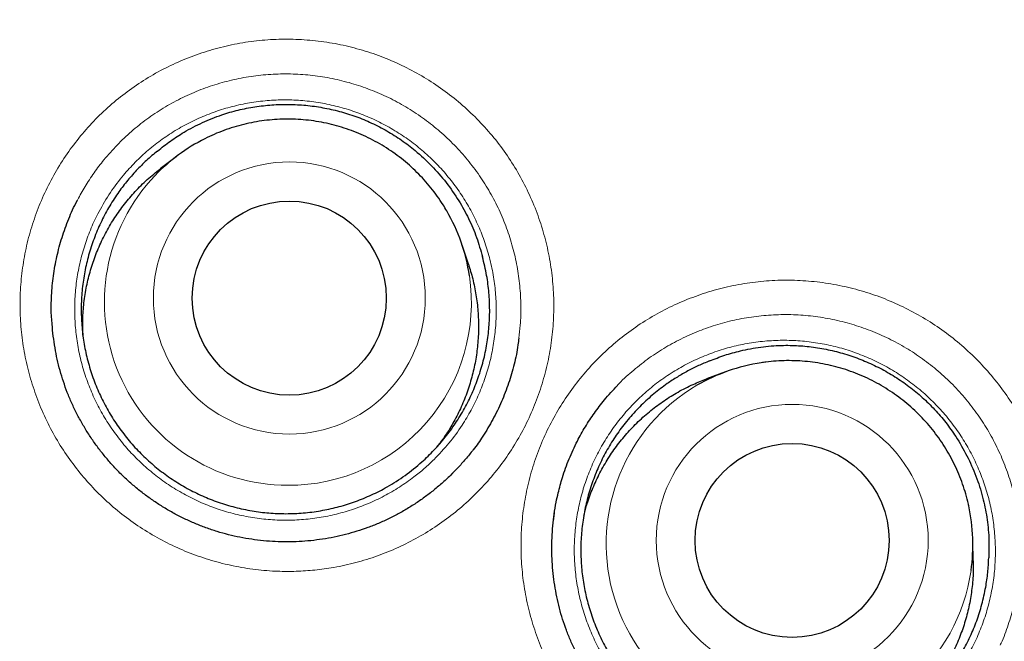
# Model space of a CAD drawing. Header units: millimetres. Extents: x 8 to 869, y 12 to 812.
# Tile 92 of 230: x 410.17 to 416.38, y 803.43 to 807.35. Entities that reach past the tile are written whole.
import ezdxf

# ---------------------------------------------------------------- set-up
doc = ezdxf.new("R2010")
doc.units = ezdxf.units.MM

msp = doc.modelspace()

# ---------------------------------------------------------------- linework, layer by layer
at = {"color": 7, "linetype": 'Continuous', "lineweight": 30}
for p, q in [((411.1535, 806.4893), (411.0528, 806.4125)), ((412.9983, 805.8123), (412.9584, 805.9326)), ((414.6193, 805.1328), (414.5004, 805.089)), ((412.8845, 804.4796), (412.8993, 804.4943)), ((416.1826, 803.9421), (416.1799, 804.0687))]:
    msp.add_line(p, q, dxfattribs=at)
at = {"color": 252, "linetype": 'Continuous', "lineweight": 0}
for centre, radius in [((408.3863, 794.3141), 16.6978), ((408.3863, 794.3141), 15.9984), ((411.8683, 805.5988), 0.8578), ((415.0407, 804.0707), 0.8576)]:
    msp.add_circle(centre, radius, dxfattribs=at)
at = {"color": 7, "linetype": 'Continuous', "lineweight": 30}
for centre, radius in [((408.3863, 794.3141), 16.1738), ((411.8678, 805.5982), 0.6121), ((415.0398, 804.0704), 0.6119)]:
    msp.add_circle(centre, radius, dxfattribs=at)
for centre, radius, start, end in [((411.8538, 805.5719), 1.1542, 116.67547, 136.12841), ((411.863, 805.569), 1.1542, 8.50008, 30.08703), ((415.018, 804.0496), 1.1542, 98.6105, 120.05991), ((415.0263, 804.0442), 1.1539, 351.87284, 12.22012)]:
    msp.add_arc(centre, radius, start, end, dxfattribs=at)
at = {"color": 252, "linetype": 'Continuous', "lineweight": 0}
for centre, radius, start, end in [((411.8572, 805.5736), 1.1555, 136.307, 270.08648), ((411.8642, 805.5707), 1.1527, 269.73673, 8.42659), ((415.0235, 804.0499), 1.1567, 120.30174, 269.97947), ((415.029, 804.0444), 1.1512, 269.70573, 351.84519)]:
    msp.add_arc(centre, radius, start, end, dxfattribs=at)
at = {"color": 7, "linetype": 'Continuous', "lineweight": 30}
for points, knots in [([(418.7011, 779.571), (418.7388, 779.5978), (418.8477, 779.6753), (419.0253, 779.8067), (419.2336, 779.9647), (419.4391, 780.1253), (419.6418, 780.2885), (419.8418, 780.4544), (420.0391, 780.6228), (420.2337, 780.7938), (420.4257, 780.9675), (420.6151, 781.1439), (420.8018, 781.3229), (420.986, 781.5046), (421.1676, 781.689), (421.3466, 781.8761), (421.5231, 782.066), (421.697, 782.2586), (421.8684, 782.454), (422.0371, 782.6519), (422.2029, 782.8523), (422.366, 783.0551), (422.5263, 783.2605), (422.6839, 783.4685), (422.8386, 783.6788), (422.9901, 783.8912), (423.1384, 784.1054), (423.2833, 784.3213), (423.425, 784.5391), (423.5636, 784.759), (423.6991, 784.9809), (423.8313, 785.2045), (423.9602, 785.4299), (424.0858, 785.6571), (424.2082, 785.8861), (424.3273, 786.1168), (424.4429, 786.3491), (424.5551, 786.5828), (424.6638, 786.8177), (424.7689, 787.054), (424.8706, 787.2917), (424.9688, 787.5307), (425.0635, 787.7711), (425.1547, 788.013), (425.2424, 788.256), (425.3266, 788.5004), (425.4075, 788.7465), (425.485, 788.9943), (425.5591, 789.2437), (425.6296, 789.4942), (425.6964, 789.7453), (425.7594, 789.9966), (425.8189, 790.249), (425.8749, 790.5027), (425.9274, 790.7579), (425.9762, 791.0135), (426.0212, 791.2693), (426.0625, 791.5253), (426.1, 791.7815), (426.1338, 792.038), (426.1638, 792.2947), (426.1901, 792.5517), (426.2127, 792.8091), (426.2316, 793.0667), (426.2467, 793.3248), (426.2582, 793.5831), (426.2659, 793.8419), (426.2698, 794.1012), (426.2701, 794.3601), (426.2666, 794.6183), (426.2593, 794.8761), (426.2483, 795.1341), (426.2336, 795.3926), (426.2152, 795.6513), (426.193, 795.9097), (426.1672, 796.1673), (426.1377, 796.4238), (426.1045, 796.68), (426.0676, 796.9361), (426.0269, 797.1921), (425.9826, 797.4475), (425.9346, 797.7021), (425.883, 797.9562), (425.8276, 798.2095), (425.7686, 798.4623), (425.7059, 798.7143), (425.6396, 798.9654), (425.5698, 799.2153), (425.4964, 799.4638), (425.4196, 799.7111), (425.3392, 799.957), (425.2552, 800.2017), (425.1678, 800.4452), (425.077, 800.6867), (424.983, 800.9263), (424.8856, 801.1641), (424.7846, 801.4011), (424.68, 801.637), (424.5719, 801.8716), (424.4604, 802.1045), (424.3459, 802.3354), (424.2281, 802.5642), (424.1068, 802.7921), (423.9818, 803.019), (423.8532, 803.2446), (423.7216, 803.468), (423.587, 803.6891), (423.4493, 803.9081), (423.3086, 804.1249), (423.1648, 804.3396), (423.0179, 804.5522), (422.8679, 804.7626), (422.7149, 804.971), (422.5587, 805.1772), (422.3994, 805.3814), (422.237, 805.5836), (422.0713, 805.7838), (421.9026, 805.9819), (421.7314, 806.177), (421.558, 806.369), (421.3824, 806.5578), (421.2041, 806.7441), (421.0231, 806.9278), (420.8396, 807.1087), (420.6535, 807.2869), (420.465, 807.4622), (420.2742, 807.6347), (420.0807, 807.8045), (419.8844, 807.9717), (419.6853, 808.1366), (419.4835, 808.2988), (419.2792, 808.4582), (419.0727, 808.6147), (418.8643, 808.7679), (418.654, 808.9179), (418.4411, 809.0652), (418.2256, 809.2098), (418.0078, 809.3514), (417.7885, 809.4896), (417.5676, 809.6244), (417.3452, 809.7557), (417.1212, 809.8837), (416.8955, 810.0082), (416.6682, 810.1294), (416.4393, 810.2473), (416.2087, 810.3618), (415.9764, 810.4729), (415.7424, 810.5807), (415.5067, 810.6852), (415.2692, 810.7864), (415.0299, 810.8844), (414.7897, 810.9786), (414.5486, 811.0691), (414.3064, 811.1561), (414.0624, 811.2398), (413.8168, 811.3201), (413.5698, 811.3969), (413.3219, 811.4701), (413.0736, 811.5396), (412.8245, 811.6054), (412.5744, 811.6676), (412.3229, 811.7264), (412.0702, 811.7816), (411.8169, 811.8332), (411.5628, 811.8811), (411.308, 811.9253), (411.0524, 811.9659), (410.796, 812.0028), (410.5391, 812.036), (410.2818, 812.0655), (410.0245, 812.0913), (409.7671, 812.1133), (409.5096, 812.1315), (409.252, 812.146), (408.9943, 812.1568), (408.7366, 812.1636), (408.5339, 812.1667), (408.4172, 812.1662), (408.3863, 812.1661)], [0, 0, 0, 0, 0.0030677, 0.0088607, 0.0146345, 0.0203946, 0.0261428, 0.0318809, 0.0376107, 0.0433338, 0.0490521, 0.0547674, 0.0604813, 0.0661956, 0.0719116, 0.077631, 0.0833554, 0.0890868, 0.0948268, 0.1005798, 0.1063186, 0.1120643, 0.1178226, 0.1235887, 0.1293574, 0.1351225, 0.1408786, 0.1466193, 0.1523522, 0.1581004, 0.1638424, 0.1695798, 0.1753145, 0.1810482, 0.1867826, 0.1925192, 0.1982553, 0.2039796, 0.2096969, 0.215409, 0.2211177, 0.2268249, 0.2325324, 0.2382415, 0.2439542, 0.2496525, 0.2553749, 0.2611142, 0.266863, 0.2726136, 0.2783561, 0.2840829, 0.2897851, 0.295538, 0.3012993, 0.3070474, 0.3127842, 0.3185113, 0.3242307, 0.3299439, 0.3356528, 0.3413591, 0.3470647, 0.3527711, 0.3584797, 0.3641921, 0.3699103, 0.3756359, 0.3813724, 0.3870688, 0.3927513, 0.3984581, 0.4041814, 0.409913, 0.4156443, 0.4213649, 0.4270664, 0.4327548, 0.4384846, 0.4442107, 0.4499348, 0.4556589, 0.4613842, 0.4671123, 0.472845, 0.4785843, 0.4843235, 0.4900539, 0.4957772, 0.5014954, 0.5072103, 0.5129239, 0.5186379, 0.5243545, 0.5300198, 0.5356937, 0.5413857, 0.5470893, 0.5527977, 0.5585032, 0.5641977, 0.569874, 0.5755577, 0.5813044, 0.5870401, 0.5927664, 0.5984852, 0.6041982, 0.6099073, 0.6156141, 0.6213205, 0.627028, 0.632738, 0.6384522, 0.6441726, 0.6499007, 0.6556385, 0.6613876, 0.6671473, 0.672839, 0.6785329, 0.6842293, 0.6899261, 0.6956209, 0.701312, 0.7069976, 0.7126777, 0.7183585, 0.7240547, 0.7297663, 0.7354879, 0.7412142, 0.7469387, 0.7526546, 0.7583558, 0.7640574, 0.7698102, 0.7755486, 0.7812742, 0.7869889, 0.7926944, 0.7983926, 0.8040852, 0.8097741, 0.8154609, 0.8211474, 0.8268352, 0.8325258, 0.8382208, 0.8439221, 0.8496315, 0.8553526, 0.86102, 0.8667013, 0.8724013, 0.8781129, 0.883829, 0.8895408, 0.8952399, 0.9009196, 0.9066084, 0.9123232, 0.9180347, 0.923745, 0.9294556, 0.9351678, 0.9408833, 0.9466039, 0.9523318, 0.9580527, 0.963765, 0.9694707, 0.9751717, 0.9808699, 0.9865672, 0.9922655, 0.9979509, 1, 1, 1, 1]), ([(424.8658, 794.3141), (424.8642, 794.4867), (424.8611, 794.8318), (424.8358, 795.349), (424.7954, 795.8652), (424.7385, 796.3799), (424.6655, 796.8925), (424.5765, 797.4026), (424.4744, 797.8955), (424.3609, 798.3711), (424.2375, 798.8294), (424.1009, 799.284), (423.9513, 799.7344), (423.7887, 800.1803), (423.6081, 800.6348), (423.4082, 801.0968), (423.1877, 801.5653), (422.9527, 802.0266), (422.7032, 802.4804), (422.4397, 802.926), (422.1622, 803.3632), (421.8793, 803.7796), (421.5923, 804.1756), (421.3029, 804.5517), (421.0028, 804.9194), (420.6922, 805.2783), (420.3714, 805.6281), (420.0306, 805.9788), (419.6691, 806.3291), (419.2861, 806.6776), (418.8924, 807.0139), (418.4883, 807.3376), (418.0743, 807.6485), (417.6506, 807.9462), (417.2299, 808.2226), (416.8133, 808.4786), (416.4019, 808.7154), (415.9839, 808.9403), (415.5596, 809.153), (415.1294, 809.3534), (414.6804, 809.547), (414.2123, 809.7323), (413.7251, 809.9077), (413.2327, 810.0677), (412.7355, 810.2121), (412.234, 810.3409), (411.7286, 810.4539), (411.2342, 810.5482), (410.7513, 810.6253), (410.2806, 810.6866), (409.8084, 810.7344), (409.335, 810.7685), (408.8608, 810.789), (408.3719, 810.7961), (407.8685, 810.7882), (407.3513, 810.7638), (406.8351, 810.7232), (406.3205, 810.6663), (405.8079, 810.5934), (405.2978, 810.5044), (404.8049, 810.4023), (404.3292, 810.2887), (403.8709, 810.1653), (403.4164, 810.0287), (402.9659, 809.8791), (402.52, 809.7166), (402.0656, 809.536), (401.6036, 809.336), (401.1351, 809.1156), (400.6737, 808.8805), (400.22, 808.6311), (399.7743, 808.3675), (399.3371, 808.0901), (398.9208, 807.8071), (398.5248, 807.5202), (398.1486, 807.2308), (397.781, 806.9306), (397.4221, 806.62), (397.0723, 806.2992), (396.7216, 805.9585), (396.3712, 805.5969), (396.0228, 805.214), (395.6865, 804.8203), (395.3628, 804.4162), (395.0519, 804.0021), (394.7541, 803.5785), (394.4778, 803.1577), (394.2217, 802.7411), (393.9849, 802.3298), (393.7601, 801.9118), (393.5474, 801.4875), (393.347, 801.0572), (393.1534, 800.6082), (392.9681, 800.1401), (392.7927, 799.653), (392.6327, 799.1605), (392.4882, 798.6633), (392.3594, 798.1618), (392.2465, 797.6565), (392.1522, 797.162), (392.075, 796.6791), (392.0137, 796.2085), (391.9659, 795.7363), (391.9318, 795.2629), (391.9113, 794.7887), (391.9043, 794.2997), (391.9122, 793.7964), (391.9366, 793.2792), (391.9772, 792.763), (392.034, 792.2483), (392.107, 791.7357), (392.196, 791.2256), (392.2981, 790.7327), (392.4116, 790.2571), (392.535, 789.7988), (392.6716, 789.3442), (392.8213, 788.8938), (392.9838, 788.4479), (393.1644, 787.9934), (393.3643, 787.5314), (393.5848, 787.0629), (393.8198, 786.6016), (394.0693, 786.1478), (394.3329, 785.7022), (394.6103, 785.265), (394.8933, 784.8486), (395.1802, 784.4526), (395.4696, 784.0765), (395.7697, 783.7088), (396.0803, 783.3499), (396.4011, 783.0001), (396.7419, 782.6494), (397.1034, 782.2991), (397.4864, 781.9506), (397.8801, 781.6143), (398.2842, 781.2906), (398.6983, 780.9797), (399.1219, 780.682), (399.5426, 780.4056), (399.9592, 780.1496), (400.3706, 779.9128), (400.7886, 779.6879), (401.2129, 779.4752), (401.6431, 779.2748), (402.0922, 779.0812), (402.5602, 778.8959), (403.0474, 778.7205), (403.5398, 778.5605), (404.037, 778.4161), (404.5386, 778.2873), (405.0439, 778.1743), (405.5384, 778.08), (406.0212, 778.0029), (406.4919, 777.9415), (406.9641, 777.8938), (407.4375, 777.8596), (407.9117, 777.8392), (408.4006, 777.8321), (408.904, 777.84), (409.4212, 777.8644), (409.9374, 777.905), (410.452, 777.9619), (410.9646, 778.0348), (411.4747, 778.1238), (411.9677, 778.2259), (412.4433, 778.3394), (412.9016, 778.4629), (413.3561, 778.5995), (413.8066, 778.7491), (414.2525, 778.9116), (414.7069, 779.0922), (415.1689, 779.2922), (415.6374, 779.5126), (416.0988, 779.7477), (416.5525, 779.9971), (416.9982, 780.2607), (417.4354, 780.5381), (417.8517, 780.8211), (418.2477, 781.108), (418.6239, 781.3974), (418.9916, 781.6976), (419.3504, 782.0082), (419.7002, 782.329), (420.0509, 782.6697), (420.4013, 783.0312), (420.7497, 783.4142), (421.086, 783.8079), (421.4098, 784.212), (421.7206, 784.6261), (422.0184, 785.0497), (422.2948, 785.4705), (422.5508, 785.8871), (422.7876, 786.2984), (423.0124, 786.7164), (423.2251, 787.1407), (423.4255, 787.571), (423.6191, 788.02), (423.8044, 788.4881), (423.9798, 788.9752), (424.1398, 789.4677), (424.2843, 789.9649), (424.4131, 790.4664), (424.526, 790.9717), (424.6203, 791.4662), (424.6975, 791.9491), (424.7588, 792.4197), (424.8066, 792.8919), (424.8405, 793.3653), (424.8618, 793.8395), (424.8644, 794.1559), (424.8658, 794.3141)], [0, 0, 0, 0, 0.005, 0.01, 0.015, 0.0199999, 0.0249999, 0.0299999, 0.0349999, 0.0395832, 0.0441666, 0.0487499, 0.0533333, 0.0579166, 0.0625, 0.0675, 0.0725, 0.0775, 0.0824999, 0.0874999, 0.0924999, 0.0974999, 0.1020832, 0.1066666, 0.1112499, 0.1158333, 0.1204166, 0.125, 0.13, 0.135, 0.14, 0.1449999, 0.1499999, 0.1549999, 0.1599999, 0.1645832, 0.1691666, 0.1737499, 0.1783333, 0.1829166, 0.1875, 0.1925, 0.1975, 0.2025, 0.2074999, 0.2124999, 0.2174999, 0.2224999, 0.2270832, 0.2316666, 0.2362499, 0.2408333, 0.2454166, 0.25, 0.255, 0.26, 0.265, 0.2699999, 0.2749999, 0.2799999, 0.2849999, 0.2895832, 0.2941666, 0.2987499, 0.3033333, 0.3079166, 0.3125, 0.3175, 0.3225, 0.3275, 0.3324999, 0.3374999, 0.3424999, 0.3474999, 0.3520832, 0.3566666, 0.3612499, 0.3658333, 0.3704166, 0.375, 0.38, 0.385, 0.39, 0.3949999, 0.3999999, 0.4049999, 0.4099999, 0.4145832, 0.4191666, 0.4237499, 0.4283333, 0.4329166, 0.4375, 0.4425, 0.4475, 0.4525, 0.4574999, 0.4624999, 0.4674999, 0.4724999, 0.4770832, 0.4816666, 0.4862499, 0.4908333, 0.4954166, 0.5, 0.505, 0.51, 0.515, 0.5199999, 0.5249999, 0.5299999, 0.5349999, 0.5395832, 0.5441666, 0.5487499, 0.5533333, 0.5579166, 0.5625, 0.5675, 0.5725, 0.5775, 0.5824999, 0.5874999, 0.5924999, 0.5974999, 0.6020832, 0.6066666, 0.6112499, 0.6158333, 0.6204166, 0.625, 0.63, 0.635, 0.64, 0.6449999, 0.6499999, 0.6549999, 0.6599999, 0.6645832, 0.6691666, 0.6737499, 0.6783333, 0.6829166, 0.6875, 0.6925, 0.6975, 0.7025, 0.7074999, 0.7124999, 0.7174999, 0.7224999, 0.7270832, 0.7316666, 0.7362499, 0.7408333, 0.7454166, 0.75, 0.755, 0.76, 0.765, 0.7699999, 0.7749999, 0.7799999, 0.7849999, 0.7895832, 0.7941666, 0.7987499, 0.8033333, 0.8079166, 0.8125, 0.8175, 0.8225, 0.8275, 0.8324999, 0.8374999, 0.8424999, 0.8474999, 0.8520832, 0.8566666, 0.8612499, 0.8658333, 0.8704166, 0.875, 0.88, 0.885, 0.89, 0.8949999, 0.8999999, 0.9049999, 0.9099999, 0.9145832, 0.9191666, 0.9237499, 0.9283333, 0.9329166, 0.9375, 0.9425, 0.9475, 0.9525, 0.9574999, 0.9624999, 0.9674999, 0.9724999, 0.9770832, 0.9816666, 0.9862499, 0.9908333, 0.9954166, 1, 1, 1, 1]), ([(411.0367, 806.5256), (411.0635, 806.5469), (411.117, 806.5895), (411.2115, 806.6503), (411.3193, 806.7071), (411.434, 806.7529), (411.545, 806.785), (411.6507, 806.8059), (411.7578, 806.8179), (411.8654, 806.8211), (411.9728, 806.8151), (412.0795, 806.8004), (412.1847, 806.7769), (412.2877, 806.7447), (412.3879, 806.7034), (412.4846, 806.6533), (412.5766, 806.5951), (412.6715, 806.523), (412.7667, 806.4346), (412.8588, 806.3287), (412.937, 806.2168), (413.0006, 806.1005), (413.0516, 805.9821), (413.0749, 805.8995), (413.0865, 805.8583)], [0, 0, 0, 0, 0.040017, 0.080034, 0.13114, 0.182243, 0.224027, 0.265964, 0.307909, 0.349704, 0.391454, 0.43335, 0.475242, 0.516986, 0.559169, 0.601513, 0.643863, 0.686054, 0.74053, 0.795167, 0.849643, 0.899722, 0.949931, 1, 1, 1, 1]), ([(412.8612, 806.1477), (412.8536, 806.1608), (412.835, 806.1929), (412.8017, 806.2416), (412.762, 806.2941), (412.7193, 806.3441), (412.6739, 806.3916), (412.6258, 806.4365), (412.5753, 806.4787), (412.5224, 806.5179), (412.4674, 806.554), (412.4104, 806.587), (412.3517, 806.6167), (412.2914, 806.643), (412.2296, 806.6659), (412.1667, 806.6852), (412.1028, 806.701), (412.0381, 806.7131), (411.9728, 806.7215), (411.9071, 806.7263), (411.8413, 806.7273), (411.7756, 806.7245), (411.7101, 806.7181), (411.645, 806.708), (411.5807, 806.6941), (411.5173, 806.6767), (411.455, 806.6557), (411.3943, 806.6315), (411.3552, 806.6127), (411.3358, 806.6033)], [0, 0, 0, 0, 0.025957, 0.063432, 0.10091, 0.13839, 0.175873, 0.213358, 0.250845, 0.288335, 0.325826, 0.363319, 0.400814, 0.43831, 0.475807, 0.513304, 0.550803, 0.588301, 0.625799, 0.663297, 0.700794, 0.73829, 0.775785, 0.813278, 0.85077, 0.88826, 0.925747, 0.963233, 1, 1, 1, 1]), ([(411.0367, 806.5256), (411.0134, 806.5062), (410.9667, 806.4673), (410.9018, 806.4025), (410.8408, 806.3329), (410.7821, 806.2551), (410.7271, 806.1688), (410.677, 806.0735), (410.6345, 805.9731), (410.601, 805.8697), (410.5764, 805.7645), (410.5608, 805.658), (410.5541, 805.5492), (410.5568, 805.4404), (410.5686, 805.333), (410.5893, 805.2273), (410.6192, 805.1223), (410.6578, 805.0205), (410.7046, 804.923), (410.7592, 804.8299), (410.8222, 804.7406), (410.8925, 804.6572), (410.969, 804.5805), (411.0514, 804.5106), (411.1405, 804.4471), (411.2344, 804.3915), (411.332, 804.3444), (411.4329, 804.3055), (411.538, 804.2749), (411.645, 804.2534), (411.7527, 804.2411), (411.8608, 804.2377), (411.97, 804.2435), (412.0781, 804.2585), (412.1837, 804.2824), (412.2867, 804.3148), (412.3878, 804.3563), (412.493, 804.4104), (412.6001, 804.479), (412.6983, 804.5578), (412.782, 804.639), (412.8528, 804.7202), (412.9173, 804.8081), (412.9739, 804.901), (413.022, 804.9976), (413.0619, 805.0977), (413.0934, 805.202), (413.1159, 805.3084), (413.1292, 805.4155), (413.1336, 805.5232), (413.1286, 805.6321), (413.1144, 805.7447), (413.0961, 805.8194), (413.0865, 805.8583)], [0, 0, 0, 0, 0.016448, 0.032979, 0.049768, 0.066645, 0.085903, 0.105296, 0.125109, 0.145069, 0.164327, 0.183719, 0.203533, 0.223493, 0.242751, 0.262143, 0.281957, 0.301917, 0.321175, 0.340567, 0.360381, 0.38034, 0.399599, 0.418991, 0.438805, 0.458764, 0.478023, 0.497415, 0.517229, 0.537188, 0.556446, 0.575839, 0.595652, 0.615612, 0.63487, 0.654262, 0.674076, 0.694036, 0.718367, 0.74297, 0.762228, 0.78162, 0.801434, 0.821394, 0.840652, 0.860044, 0.879858, 0.899817, 0.919076, 0.938468, 0.958282, 0.978241, 1, 1, 1, 1]), ([(410.5666, 805.3649), (410.5656, 805.3977), (410.5636, 805.4656), (410.5716, 805.569), (410.588, 805.673), (410.6132, 805.7748), (410.6466, 805.8736), (410.6887, 805.9704), (410.7387, 806.0628), (410.7962, 806.1503), (410.8605, 806.2326), (410.9327, 806.3097), (410.9973, 806.3699), (411.0397, 806.4014), (411.0534, 806.4116)], [0, 0, 0, 0, 0.082003, 0.169638, 0.258551, 0.344651, 0.431353, 0.518988, 0.607901, 0.69369, 0.780075, 0.868338, 0.957251, 1, 1, 1, 1]), ([(410.3711, 805.4433), (410.3697, 805.4587), (410.3649, 805.5156), (410.3672, 805.6143), (410.3782, 805.7382), (410.4005, 805.8607), (410.4327, 805.9811), (410.4758, 806.098), (410.5097, 806.1765), (410.5311, 806.2146), (410.5322, 806.2167)], [0, 0, 0, 0, 0.058066, 0.213879, 0.369137, 0.524396, 0.680209, 0.836023, 0.991281, 1, 1, 1, 1]), ([(412.9979, 805.8122), (413.0075, 805.7818), (413.0273, 805.7184), (413.047, 805.619), (413.0595, 805.5154), (413.063, 805.4099), (413.0576, 805.3047), (413.0433, 805.2008), (413.0205, 805.099), (412.9888, 804.9984), (412.9489, 804.9011), (412.9008, 804.8083), (412.8527, 804.7296), (412.8174, 804.6839), (412.8033, 804.6656)], [0, 0, 0, 0, 0.078948, 0.16435, 0.250349, 0.337273, 0.425464, 0.510866, 0.596865, 0.683789, 0.77198, 0.857074, 0.942758, 1, 1, 1, 1]), ([(413.0174, 804.629), (413.0166, 804.628), (413.0011, 804.6072), (412.9679, 804.5685), (412.9178, 804.5133), (412.8646, 804.4609), (412.8089, 804.4111), (412.7508, 804.3641), (412.6905, 804.3202), (412.6282, 804.2795), (412.5642, 804.2421), (412.4985, 804.2081), (412.4315, 804.1775), (412.3633, 804.1506), (412.2938, 804.1272), (412.223, 804.1072), (412.151, 804.0906), (412.0779, 804.0777), (412.004, 804.0683), (411.9295, 804.0626), (411.8546, 804.0606), (411.7797, 804.0623), (411.7049, 804.0677), (411.6306, 804.0768), (411.5569, 804.0896), (411.4842, 804.106), (411.4126, 804.126), (411.3424, 804.1494), (411.2737, 804.1764), (411.2064, 804.2067), (411.1405, 804.2404), (411.0763, 804.2774), (411.0139, 804.3176), (410.9536, 804.3609), (410.8955, 804.4072), (410.8397, 804.4564), (410.7866, 804.5082), (410.7362, 804.5625), (410.6886, 804.6193), (410.6438, 804.6785), (410.6019, 804.7401), (410.5631, 804.8036), (410.5276, 804.8689), (410.4955, 804.9356), (410.4672, 805.0032), (410.4425, 805.0717), (410.4214, 805.1413), (410.4037, 805.2125), (410.3894, 805.2851), (410.379, 805.3587), (410.3732, 805.4118), (410.372, 805.4402), (410.3718, 805.4437)], [0, 0, 0, 0, 0.001049, 0.021913, 0.042825, 0.063766, 0.084716, 0.105649, 0.126546, 0.147391, 0.168167, 0.188864, 0.209473, 0.229974, 0.250435, 0.270999, 0.291663, 0.312414, 0.333241, 0.354125, 0.37505, 0.395994, 0.416936, 0.437852, 0.458726, 0.479542, 0.500289, 0.520959, 0.541562, 0.562094, 0.582805, 0.603513, 0.624227, 0.644957, 0.665707, 0.686486, 0.707281, 0.727962, 0.748651, 0.76943, 0.790264, 0.811114, 0.831929, 0.852667, 0.87325, 0.893508, 0.913869, 0.934428, 0.955163, 0.976046, 0.997047, 1, 1, 1, 1]), ([(413.3156, 805.3456), (413.3141, 805.3313), (413.3083, 805.2759), (413.2875, 805.1807), (413.2531, 805.0611), (413.208, 804.9449), (413.1537, 804.8327), (413.0931, 804.7321), (413.0469, 804.6643), (413.0212, 804.6331), (413.0174, 804.6285)], [0, 0, 0, 0, 0.054772, 0.212757, 0.370743, 0.529293, 0.687843, 0.845828, 0.977444, 1, 1, 1, 1]), ([(414.5184, 805.2019), (414.5502, 805.2143), (414.614, 805.2393), (414.7221, 805.2695), (414.8419, 805.292), (414.965, 805.3019), (415.0805, 805.2999), (415.1877, 805.2887), (415.2936, 805.2687), (415.3973, 805.2399), (415.4982, 805.2026), (415.5959, 805.157), (415.6894, 805.1036), (415.7784, 805.0425), (415.862, 804.9735), (415.9395, 804.8971), (416.0103, 804.8143), (416.0798, 804.7174), (416.1447, 804.605), (416.2015, 804.4767), (416.2432, 804.3466), (416.2697, 804.2168), (416.2836, 804.0886), (416.2815, 804.0028), (416.2804, 803.96)], [0, 0, 0, 0, 0.040017, 0.080034, 0.13114, 0.182243, 0.224027, 0.265964, 0.307909, 0.349704, 0.391454, 0.43335, 0.475242, 0.516986, 0.559169, 0.601513, 0.643863, 0.686054, 0.74053, 0.795167, 0.849643, 0.899722, 0.949931, 1, 1, 1, 1]), ([(414.5184, 805.2019), (414.4952, 805.1923), (414.4488, 805.1731), (414.3813, 805.1392), (414.3154, 805.1014), (414.2433, 805.054), (414.1665, 804.9952), (414.0866, 804.9229), (414.0123, 804.8432), (413.9453, 804.7575), (413.8862, 804.6672), (413.835, 804.5725), (413.7914, 804.4726), (413.7566, 804.3695), (413.7309, 804.2646), (413.714, 804.1582), (413.706, 804.0494), (413.7074, 803.9405), (413.7179, 803.8329), (413.7373, 803.7267), (413.7659, 803.6213), (413.8033, 803.5188), (413.8488, 803.4206), (413.9023, 803.3267), (413.9642, 803.2365), (414.0334, 803.1521), (414.1089, 803.0744), (414.1904, 803.0033), (414.2786, 802.9385), (414.3718, 802.8817), (414.4687, 802.8332), (414.5691, 802.7929), (414.6737, 802.7609), (414.7804, 802.738), (414.8878, 802.7242), (414.9957, 802.7193), (415.1049, 802.7236), (415.213, 802.7372), (415.3188, 802.7597), (415.4221, 802.7908), (415.5236, 802.8309), (415.6294, 802.8837), (415.7372, 802.951), (415.8362, 803.0284), (415.9208, 803.1086), (415.9926, 803.1889), (416.058, 803.276), (416.1156, 803.3683), (416.1649, 803.4643), (416.2059, 803.5639), (416.2387, 803.6679), (416.2613, 803.7696), (416.2755, 803.8673), (416.2788, 803.929), (416.2804, 803.96)], [0, 0, 0, 0, 0.013589, 0.027225, 0.041004, 0.054831, 0.07409, 0.093482, 0.113295, 0.133255, 0.152513, 0.171905, 0.191719, 0.211678, 0.230936, 0.250328, 0.270142, 0.290101, 0.30936, 0.328752, 0.348565, 0.368525, 0.387783, 0.407175, 0.426989, 0.446948, 0.466206, 0.485598, 0.505412, 0.525371, 0.544629, 0.564021, 0.583835, 0.603794, 0.623053, 0.642445, 0.662258, 0.682218, 0.701476, 0.720868, 0.740682, 0.760641, 0.784972, 0.809575, 0.828833, 0.848225, 0.868039, 0.887998, 0.907256, 0.926648, 0.946462, 0.966421, 0.983167, 1, 1, 1, 1]), ([(416.1537, 804.2887), (416.153, 804.2923), (416.1482, 804.3174), (416.1357, 804.3633), (416.116, 804.426), (416.0925, 804.4874), (416.0656, 804.5475), (416.0354, 804.6059), (416.0018, 804.6625), (415.9652, 804.7171), (415.9254, 804.7696), (415.8828, 804.8197), (415.8374, 804.8674), (415.7894, 804.9124), (415.7389, 804.9546), (415.6861, 804.9939), (415.6311, 805.0302), (415.5742, 805.0633), (415.5155, 805.0931), (415.4552, 805.1195), (415.3935, 805.1425), (415.3307, 805.162), (415.2668, 805.1778), (415.2021, 805.1901), (415.1369, 805.1986), (415.0713, 805.2034), (415.0055, 805.2045), (414.9398, 805.2017), (414.8864, 805.1971), (414.8552, 805.192), (414.8456, 805.1904)], [0, 0, 0, 0, 0.00635, 0.043908, 0.081468, 0.119031, 0.156597, 0.194165, 0.231735, 0.269307, 0.306882, 0.344458, 0.382036, 0.419616, 0.457197, 0.494779, 0.532361, 0.569944, 0.607527, 0.64511, 0.682692, 0.720273, 0.757854, 0.795433, 0.83301, 0.870586, 0.90816, 0.945732, 0.983301, 1, 1, 1, 1]), ([(413.5643, 804.3699), (413.5725, 804.4023), (413.591, 804.4751), (413.6316, 804.5844), (413.6806, 804.6912), (413.7347, 804.7876), (413.7917, 804.8741), (413.8581, 804.9621), (413.9095, 805.0174), (413.9374, 805.0475)], [0, 0, 0, 0, 0.128122, 0.287359, 0.446029, 0.578258, 0.71065, 0.842878, 1, 1, 1, 1]), ([(413.7258, 804.2235), (413.7313, 804.2457), (413.7451, 804.3016), (413.7769, 804.3888), (413.8201, 804.485), (413.8716, 804.5768), (413.9304, 804.6637), (413.9959, 804.7449), (414.0688, 804.8211), (414.1478, 804.8906), (414.2319, 804.9529), (414.3207, 805.0076), (414.4103, 805.0538), (414.472, 805.0775), (414.5006, 805.0885)], [0, 0, 0, 0, 0.056692, 0.142833, 0.2299, 0.318237, 0.403779, 0.48992, 0.576987, 0.665324, 0.750557, 0.836382, 0.924074, 1, 1, 1, 1]), ([(415.8474, 802.8028), (415.8405, 802.7978), (415.8134, 802.7785), (415.7641, 802.7479), (415.6997, 802.7112), (415.6337, 802.6782), (415.5663, 802.6486), (415.4978, 802.6227), (415.4281, 802.6003), (415.3571, 802.5814), (415.2849, 802.5659), (415.2117, 802.554), (415.1378, 802.5458), (415.0632, 802.5412), (414.9884, 802.5403), (414.9136, 802.5432), (414.839, 802.5497), (414.7648, 802.56), (414.6914, 802.5739), (414.619, 802.5914), (414.5478, 802.6125), (414.4779, 802.637), (414.4097, 802.6651), (414.3429, 802.6964), (414.2775, 802.7312), (414.2138, 802.7692), (414.1521, 802.8104), (414.0925, 802.8546), (414.0351, 802.9018), (413.98, 802.9519), (413.9276, 803.0046), (413.878, 803.0598), (413.8313, 803.1173), (413.7873, 803.1773), (413.7463, 803.2395), (413.7084, 803.3037), (413.6738, 803.3695), (413.6427, 803.4368), (413.6153, 803.5048), (413.5916, 803.5738), (413.5715, 803.6438), (413.5548, 803.7153), (413.5415, 803.7882), (413.5318, 803.8621), (413.5258, 803.9367), (413.5234, 804.0119), (413.5247, 804.0872), (413.5297, 804.1624), (413.5385, 804.237), (413.5499, 804.3064), (413.5601, 804.3504), (413.5646, 804.3702)], [0, 0, 0, 0, 0.0071616, 0.0280076, 0.0487859, 0.0694849, 0.0900967, 0.1106008, 0.1310646, 0.1516315, 0.1722974, 0.1930517, 0.2138805, 0.2347672, 0.2556936, 0.2766401, 0.2975827, 0.3185, 0.3393743, 0.3601909, 0.3809379, 0.401607, 0.4222097, 0.4427393, 0.4634483, 0.4841532, 0.5048641, 0.5255897, 0.5463358, 0.5671102, 0.587899, 0.6085747, 0.629257, 0.6500299, 0.6708568, 0.6916993, 0.7125059, 0.7332368, 0.7538109, 0.7740612, 0.794414, 0.8149647, 0.8356912, 0.8565668, 0.8775599, 0.8986352, 0.919755, 0.9408775, 0.9619528, 0.9829433, 1, 1, 1, 1]), ([(413.5399, 804.2451), (413.5381, 804.235), (413.5351, 804.2172), (413.5333, 804.1993), (413.5326, 804.1916)], [0, 0, 0, 0, 0.572504, 1, 1, 1, 1]), ([(416.1815, 803.9421), (416.1821, 803.9237), (416.1838, 803.8696), (416.1768, 803.7812), (416.1614, 803.6774), (416.137, 803.5759), (416.104, 803.4757), (416.0625, 803.3789), (416.0132, 803.2863), (415.9567, 803.1987), (415.8922, 803.1151), (415.8209, 803.0379), (415.7477, 802.9697), (415.6962, 802.9312), (415.6722, 802.9132)], [0, 0, 0, 0, 0.046196, 0.135637, 0.222249, 0.309466, 0.397622, 0.487063, 0.573675, 0.660892, 0.749048, 0.838489, 0.924788, 1, 1, 1, 1])]:
    msp.add_open_spline(points, degree=3, knots=knots, dxfattribs=at)
at = {"color": 252, "linetype": 'Continuous', "lineweight": 0}
for points, knots in [([(408.3863, 776.4808), (408.5457, 776.4821), (408.8647, 776.4848), (409.3429, 776.5059), (409.8204, 776.5396), (410.2967, 776.5867), (410.773, 776.6473), (411.2489, 776.7213), (411.7243, 776.8089), (412.1971, 776.9097), (412.667, 777.0235), (413.1225, 777.1472), (413.5637, 777.2797), (413.9882, 777.4192), (414.4067, 777.5685), (414.8189, 777.7274), (415.227, 777.8966), (415.6256, 778.0737), (416.0146, 778.2583), (416.3941, 778.4495), (416.769, 778.6498), (417.1357, 778.8571), (417.4942, 779.071), (417.8446, 779.2911), (418.1898, 779.5192), (418.5389, 779.7616), (418.8912, 780.019), (419.2439, 780.2904), (419.5878, 780.5688), (419.9228, 780.8539), (420.2506, 781.1472), (420.567, 781.4446), (420.8721, 781.7457), (421.1659, 782.05), (421.4525, 782.3612), (421.7291, 782.6764), (421.9958, 782.995), (422.2528, 783.3168), (422.5023, 783.6444), (422.7511, 783.9871), (422.9982, 784.3452), (423.2413, 784.717), (423.4738, 785.0926), (423.6957, 785.4715), (423.9083, 785.8558), (424.1087, 786.2401), (424.2973, 786.6242), (424.4743, 787.0076), (424.6421, 787.3952), (424.7991, 787.7831), (424.9455, 788.1712), (425.0817, 788.5591), (425.2089, 788.9501), (425.3303, 789.3551), (425.445, 789.7741), (425.5514, 790.2046), (425.6465, 790.6352), (425.7305, 791.0655), (425.804, 791.4977), (425.866, 791.926), (425.9169, 792.3501), (425.9573, 792.7697), (425.9877, 793.1902), (426.0078, 793.6076), (426.018, 794.0216), (426.0185, 794.432), (426.0095, 794.8423), (425.9909, 795.2501), (425.9632, 795.6552), (425.9263, 796.0574), (425.8775, 796.4838), (425.8146, 796.934), (425.7353, 797.4075), (425.6433, 797.8787), (425.5386, 798.3472), (425.4221, 798.8098), (425.294, 799.2662), (425.1546, 799.7164), (425.0033, 800.1629), (424.8401, 800.605), (424.6736, 801.0212), (424.5058, 801.412), (424.3385, 801.778), (424.152, 802.1629), (423.9442, 802.5654), (423.7135, 802.9845), (423.4714, 803.3972), (423.2184, 803.8032), (422.9563, 804.1997), (422.6853, 804.5866), (422.4059, 804.964), (422.1165, 805.334), (421.8175, 805.6961), (421.5052, 806.0544), (421.1793, 806.4083), (420.8398, 806.7572), (420.4898, 807.0972), (420.1296, 807.4282), (419.7595, 807.7497), (419.4033, 808.0422), (419.0633, 808.3074), (418.7409, 808.5472), (418.3927, 808.7942), (418.0174, 809.0467), (417.6142, 809.3025), (417.2041, 809.5474), (416.7877, 809.7811), (416.3678, 810.0021), (415.9446, 810.2104), (415.5186, 810.4061), (415.0874, 810.5905), (414.6516, 810.7631), (414.2323, 810.9164), (413.8305, 811.052), (413.447, 811.1717), (413.0367, 811.2897), (412.5991, 811.4038), (412.1339, 811.5117), (411.6659, 811.6071), (411.1956, 811.6899), (410.7262, 811.7595), (410.258, 811.8161), (409.7912, 811.86), (409.3234, 811.8912), (408.8549, 811.9109), (408.5424, 811.9133), (408.3863, 811.9146)], [0, 0, 0, 0, 0.0086193, 0.0172437, 0.0258698, 0.0344944, 0.0431139, 0.0518191, 0.0605293, 0.0692413, 0.0779516, 0.0866569, 0.0947542, 0.1028515, 0.1108101, 0.1187712, 0.1267324, 0.134691, 0.1423469, 0.1500049, 0.1576629, 0.1653188, 0.1727729, 0.180229, 0.1876851, 0.1951393, 0.2032037, 0.2112681, 0.2191926, 0.2271195, 0.2350463, 0.2429707, 0.2505915, 0.2582144, 0.2658373, 0.2734581, 0.2808769, 0.2882977, 0.2957185, 0.3031373, 0.3111877, 0.3192381, 0.3271487, 0.3350618, 0.3429748, 0.3508854, 0.3584927, 0.3661023, 0.3737118, 0.3813191, 0.3887255, 0.3961338, 0.4035421, 0.4109484, 0.4189855, 0.4270226, 0.4349202, 0.4428201, 0.4507201, 0.4586177, 0.4662123, 0.473809, 0.4814057, 0.4890003, 0.496394, 0.5037897, 0.5111854, 0.5185791, 0.5258556, 0.5331331, 0.5404096, 0.5490549, 0.5577051, 0.5663567, 0.5750068, 0.5836522, 0.59214, 0.6006323, 0.6091261, 0.6176183, 0.6261059, 0.6333566, 0.6406082, 0.6478588, 0.6564739, 0.6650936, 0.6737149, 0.6823347, 0.6909498, 0.6994072, 0.707869, 0.7163324, 0.7247942, 0.7332515, 0.7420229, 0.7507959, 0.7595672, 0.7684001, 0.7772346, 0.7860675, 0.7933064, 0.8005462, 0.8077851, 0.8163854, 0.8249905, 0.833597, 0.842202, 0.8508022, 0.8592458, 0.8676939, 0.8761435, 0.8845916, 0.8930352, 0.9002736, 0.907513, 0.9147515, 0.9233517, 0.9319566, 0.9405632, 0.9491681, 0.9577683, 0.9662117, 0.9746596, 0.9831089, 0.9915567, 1, 1, 1, 1]), ([(411.1995, 807.1007), (411.2435, 807.1178), (411.3317, 807.1521), (411.4689, 807.1891), (411.6085, 807.2155), (411.7498, 807.2299), (411.8918, 807.2321), (412.0337, 807.2225), (412.1743, 807.2011), (412.3125, 807.1681), (412.4474, 807.1234), (412.5782, 807.0674), (412.7039, 807.0009), (412.8235, 806.9242), (412.936, 806.8375), (413.0409, 806.7417), (413.1375, 806.6375), (413.225, 806.5257), (413.3024, 806.4069), (413.3697, 806.2819), (413.4263, 806.1517), (413.4718, 806.0175), (413.5054, 805.8799), (413.5275, 805.7399), (413.5377, 805.5985), (413.5361, 805.4569), (413.5222, 805.3161), (413.4965, 805.1768), (413.4592, 805.0401), (413.4106, 804.9072), (413.3507, 804.779), (413.2802, 804.6561), (413.1996, 804.5395), (413.1096, 804.4302), (413.0104, 804.3291), (412.903, 804.2365), (412.7881, 804.1532), (412.6668, 804.0798), (412.5396, 804.0172), (412.4074, 803.9654), (412.2713, 803.9247), (412.14, 803.8971), (412.015, 803.881), (411.8969, 803.8741), (411.7708, 803.8754), (411.6371, 803.8874), (411.497, 803.9119), (411.3594, 803.9478), (411.2254, 803.9951), (411.096, 804.0538), (410.9718, 804.123), (410.8538, 804.2024), (410.7429, 804.2912), (410.6402, 804.3891), (410.5459, 804.4954), (410.4608, 804.6092), (410.3856, 804.7294), (410.3211, 804.8557), (410.2674, 804.987), (410.2248, 805.1223), (410.1937, 805.2605), (410.1747, 805.4009), (410.1676, 805.5424), (410.1723, 805.684), (410.1889, 805.8246), (410.2175, 805.9632), (410.2578, 806.099), (410.3093, 806.231), (410.3716, 806.358), (410.4448, 806.4792), (410.5279, 806.594), (410.6204, 806.7015), (410.7214, 806.8007), (410.8307, 806.8909), (410.9474, 806.9715), (411.0701, 807.0429), (411.1564, 807.0815), (411.1995, 807.1007)], [0, 0, 0, 0, 0.0133995, 0.0268469, 0.0402942, 0.0536937, 0.0670932, 0.0805406, 0.0939879, 0.1073874, 0.1207869, 0.1342343, 0.1476816, 0.1610811, 0.1744806, 0.187928, 0.2013753, 0.2147748, 0.2281743, 0.2416217, 0.255069, 0.2684685, 0.281868, 0.2953154, 0.3087627, 0.3221622, 0.3355617, 0.3490091, 0.3624564, 0.3758559, 0.3892554, 0.4027028, 0.4161501, 0.4295496, 0.4429491, 0.4563965, 0.4698438, 0.4832433, 0.4966428, 0.5100902, 0.5235376, 0.536937, 0.5481068, 0.5592903, 0.57046, 0.5838595, 0.5973068, 0.6107542, 0.6241537, 0.6375532, 0.6510005, 0.6644479, 0.6778474, 0.6912469, 0.7046942, 0.7181416, 0.7315411, 0.7449406, 0.7583879, 0.7718353, 0.7852348, 0.7986343, 0.8120816, 0.825529, 0.8389285, 0.852328, 0.8657754, 0.8792227, 0.8926222, 0.9060217, 0.9194691, 0.9329164, 0.9463159, 0.959713, 0.973158, 0.9866029, 1, 1, 1, 1]), ([(410.5322, 806.2167), (410.5475, 806.245), (410.5793, 806.3037), (410.6352, 806.3882), (410.702, 806.4763), (410.7804, 806.5641), (410.871, 806.6498), (410.9685, 806.7278), (411.0721, 806.7972), (411.1813, 806.8574), (411.2953, 806.9084), (411.4133, 806.9497), (411.5341, 806.981), (411.6573, 807.0017), (411.7819, 807.0121), (411.907, 807.0122), (412.0316, 807.0018), (412.1548, 806.9808), (412.2759, 806.9495), (412.3941, 806.9083), (412.5083, 806.8574), (412.6176, 806.7969), (412.7217, 806.7274), (412.8196, 806.6496), (412.9105, 806.564), (412.9937, 806.4709), (413.0688, 806.371), (413.1355, 806.2654), (413.1929, 806.1546), (413.2405, 806.0394), (413.2784, 805.9205), (413.3061, 805.7989), (413.3237, 805.6755), (413.3301, 805.5512), (413.3278, 805.4408), (413.3191, 805.3726), (413.3156, 805.3456)], [0, 0, 0, 0, 0.023441, 0.048607, 0.073742, 0.103903, 0.134171, 0.16444, 0.194601, 0.224762, 0.255031, 0.2853, 0.315461, 0.345622, 0.37589, 0.406159, 0.43632, 0.466481, 0.49675, 0.527019, 0.55718, 0.587341, 0.617609, 0.647878, 0.678039, 0.7082, 0.738469, 0.768738, 0.798899, 0.82906, 0.859328, 0.889597, 0.919758, 0.949919, 0.980188, 1, 1, 1, 1]), ([(412.7813, 804.5812), (412.8133, 804.6149), (412.8775, 804.6823), (412.9541, 804.7879), (413.0161, 804.8919), (413.065, 804.9925), (413.1053, 805.0969), (413.1367, 805.2041), (413.1587, 805.3137), (413.1714, 805.4249), (413.1748, 805.5368), (413.1687, 805.6484), (413.153, 805.7591), (413.1281, 805.8683), (413.0941, 805.9751), (413.0514, 806.0785), (412.9998, 806.1779), (412.94, 806.2728), (412.8725, 806.3624), (412.7978, 806.446), (412.7162, 806.5229), (412.6283, 806.5927), (412.5349, 806.6551), (412.4367, 806.7094), (412.3343, 806.7551), (412.2282, 806.7921), (412.1194, 806.8202), (412.0088, 806.8391), (411.897, 806.8484), (411.7847, 806.8483), (411.6728, 806.839), (411.5622, 806.8204), (411.4537, 806.7923), (411.3479, 806.7552), (411.2455, 806.7094), (411.1474, 806.6554), (411.0544, 806.593), (410.9669, 806.5231), (410.8856, 806.4461), (410.8049, 806.3557), (410.7279, 806.2505), (410.6622, 806.1379), (410.6116, 806.0279), (410.5736, 805.9227), (410.5445, 805.8147), (410.5246, 805.7047), (410.5143, 805.5934), (410.5134, 805.4815), (410.5219, 805.3699), (410.5396, 805.2594), (410.5669, 805.1509), (410.6032, 805.0449), (410.6482, 804.9423), (410.7017, 804.8439), (410.7634, 804.7504), (410.8329, 804.6623), (410.9094, 804.5802), (410.9925, 804.5049), (411.0817, 804.437), (411.1765, 804.3767), (411.2759, 804.3244), (411.3792, 804.2807), (411.486, 804.246), (411.5953, 804.2203), (411.7064, 804.2037), (411.8184, 804.1965), (411.9305, 804.199), (412.0422, 804.2108), (412.1524, 804.2318), (412.2604, 804.2619), (412.3653, 804.3012), (412.4666, 804.3492), (412.5636, 804.4054), (412.6478, 804.4643), (412.7204, 804.5231), (412.761, 804.5618), (412.7813, 804.5812)], [0, 0, 0, 0, 0.016747, 0.033494, 0.046894, 0.060342, 0.073789, 0.087189, 0.100588, 0.114036, 0.127483, 0.140883, 0.154282, 0.16773, 0.181177, 0.194577, 0.207977, 0.221424, 0.234872, 0.248271, 0.261671, 0.275118, 0.288566, 0.301965, 0.315365, 0.328812, 0.34226, 0.35566, 0.369059, 0.382507, 0.395954, 0.409354, 0.422753, 0.436201, 0.449648, 0.463048, 0.476448, 0.489895, 0.503342, 0.516742, 0.533495, 0.550247, 0.563647, 0.577094, 0.590542, 0.603941, 0.617341, 0.630788, 0.644236, 0.657636, 0.671035, 0.684483, 0.69793, 0.71133, 0.724729, 0.738177, 0.751624, 0.765024, 0.778423, 0.791871, 0.805318, 0.818718, 0.832118, 0.845565, 0.859013, 0.872412, 0.885812, 0.899259, 0.912707, 0.926106, 0.939506, 0.952954, 0.966401, 0.979801, 0.9899, 1, 1, 1, 1]), ([(414.3799, 805.5907), (414.424, 805.6071), (414.5126, 805.6401), (414.6502, 805.6751), (414.79, 805.6994), (414.9314, 805.7117), (415.0733, 805.7118), (415.2149, 805.7), (415.3551, 805.6765), (415.4927, 805.6414), (415.6268, 805.5945), (415.7567, 805.5366), (415.8814, 805.4681), (415.9998, 805.3896), (416.111, 805.3011), (416.2145, 805.2036), (416.3096, 805.0979), (416.3955, 804.9847), (416.4712, 804.8646), (416.5367, 804.7385), (416.5915, 804.6074), (416.6351, 804.4724), (416.6669, 804.3342), (416.687, 804.1937), (416.6953, 804.0521), (416.6918, 803.9104), (416.676, 803.7697), (416.6484, 803.6306), (416.6093, 803.4944), (416.559, 803.3621), (416.4974, 803.2347), (416.4252, 803.1128), (416.3431, 802.9973), (416.2517, 802.8893), (416.1513, 802.7896), (416.0427, 802.6986), (415.9268, 802.6169), (415.8047, 802.5453), (415.6767, 802.4845), (415.5439, 802.4346), (415.4074, 802.3959), (415.2759, 802.3704), (415.1508, 802.3561), (415.0327, 802.3509), (414.9067, 802.3542), (414.7734, 802.3682), (414.6337, 802.3948), (414.4967, 802.4329), (414.3635, 802.4822), (414.235, 802.5428), (414.1119, 802.614), (413.9951, 802.6952), (413.8855, 802.7857), (413.7842, 802.8853), (413.6915, 802.9931), (413.608, 803.1082), (413.5345, 803.2297), (413.4718, 803.3571), (413.4199, 803.4893), (413.3792, 803.6254), (413.3501, 803.7641), (413.333, 803.9049), (413.3278, 804.0466), (413.3344, 804.1883), (413.3529, 804.3287), (413.3834, 804.467), (413.4255, 804.6023), (413.4788, 804.7336), (413.5428, 804.8598), (413.6175, 804.98), (413.7021, 805.0936), (413.7959, 805.1998), (413.8982, 805.2976), (414.0086, 805.3862), (414.1263, 805.4651), (414.2498, 805.5347), (414.3366, 805.572), (414.3799, 805.5907)], [0, 0, 0, 0, 0.013399, 0.026847, 0.040294, 0.053694, 0.067093, 0.080541, 0.093988, 0.107387, 0.120787, 0.134234, 0.147682, 0.161081, 0.174481, 0.187928, 0.201375, 0.214775, 0.228174, 0.241622, 0.255069, 0.268469, 0.281868, 0.295315, 0.308763, 0.322162, 0.335562, 0.349009, 0.362456, 0.375856, 0.389255, 0.402703, 0.41615, 0.42955, 0.442949, 0.456396, 0.469844, 0.483243, 0.496643, 0.51009, 0.523538, 0.536937, 0.548108, 0.559292, 0.570463, 0.583863, 0.59731, 0.610757, 0.624157, 0.637556, 0.651004, 0.664451, 0.677851, 0.69125, 0.704697, 0.718145, 0.731544, 0.744944, 0.758391, 0.771839, 0.785238, 0.798637, 0.812085, 0.825532, 0.838932, 0.852331, 0.865779, 0.879226, 0.892625, 0.906025, 0.919472, 0.93292, 0.946319, 0.959715, 0.97316, 0.986604, 1, 1, 1, 1]), ([(413.9374, 805.0475), (413.9377, 805.0478), (413.9657, 805.0791), (414.0284, 805.1347), (414.1251, 805.2131), (414.2289, 805.282), (414.3381, 805.342), (414.4521, 805.3926), (414.57, 805.4336), (414.6908, 805.4645), (414.8139, 805.4849), (414.9385, 805.4949), (415.0634, 805.4946), (415.1878, 805.4838), (415.3109, 805.4623), (415.4319, 805.4306), (415.5499, 805.389), (415.6638, 805.3377), (415.773, 805.2768), (415.8768, 805.2069), (415.9745, 805.1287), (416.0652, 805.0426), (416.1481, 804.9492), (416.223, 804.849), (416.2894, 804.743), (416.3466, 804.632), (416.394, 804.5165), (416.4316, 804.3973), (416.4591, 804.2755), (416.4763, 804.152), (416.4828, 804.0275), (416.4789, 803.9028), (416.4645, 803.7789), (416.44, 803.6567), (416.4041, 803.5376), (416.3745, 803.4553), (416.3543, 803.4142), (416.3525, 803.4105)], [0, 0, 0, 0, 0.000294, 0.030548, 0.060801, 0.090947, 0.121093, 0.151347, 0.1816, 0.211746, 0.241892, 0.272146, 0.302399, 0.332545, 0.362691, 0.392945, 0.423198, 0.453344, 0.48349, 0.513744, 0.543997, 0.574143, 0.604289, 0.634543, 0.664796, 0.694942, 0.725088, 0.755342, 0.785595, 0.815741, 0.845887, 0.876141, 0.906394, 0.93654, 0.966686, 0.99694, 1, 1, 1, 1]), ([(415.929, 803.0601), (415.9548, 803.0869), (416.0066, 803.1405), (416.0752, 803.2289), (416.1368, 803.3223), (416.1901, 803.4206), (416.2347, 803.5231), (416.2706, 803.6291), (416.2975, 803.7377), (416.3152, 803.8481), (416.3232, 803.9597), (416.3219, 804.0717), (416.3113, 804.1833), (416.2913, 804.2935), (416.2619, 804.4016), (416.2235, 804.507), (416.1765, 804.6089), (416.1212, 804.7064), (416.0577, 804.7989), (415.9865, 804.8858), (415.9084, 804.9665), (415.824, 805.0404), (415.7335, 805.1067), (415.6376, 805.1653), (415.5373, 805.2158), (415.4332, 805.2577), (415.3259, 805.2905), (415.2162, 805.3142), (415.1049, 805.3287), (414.9929, 805.3339), (414.8809, 805.3294), (414.7697, 805.3155), (414.66, 805.2925), (414.5527, 805.2603), (414.4487, 805.2191), (414.3484, 805.1692), (414.2527, 805.1112), (414.1623, 805.0454), (414.078, 804.972), (414, 804.8917), (413.929, 804.8052), (413.8656, 804.7132), (413.8105, 804.616), (413.7636, 804.5144), (413.7254, 804.4092), (413.6962, 804.3013), (413.6764, 804.1912), (413.666, 804.0797), (413.6648, 803.9677), (413.6731, 803.8561), (413.6909, 803.7455), (413.718, 803.6367), (413.7541, 803.5305), (413.7989, 803.4277), (413.8523, 803.3292), (413.914, 803.2353), (413.9831, 803.1469), (414.0594, 803.0646), (414.1425, 802.9892), (414.2316, 802.9208), (414.3262, 802.8601), (414.4253, 802.8076), (414.5286, 802.7637), (414.6353, 802.7287), (414.7445, 802.7025), (414.8553, 802.6857), (414.9672, 802.6784), (415.0794, 802.6805), (415.1909, 802.6919), (415.301, 802.7126), (415.4088, 802.7427), (415.5138, 802.7817), (415.6152, 802.8294), (415.72, 802.8901), (415.8267, 802.9653), (415.8949, 803.0285), (415.929, 803.0601)], [0, 0, 0, 0, 0.0134, 0.026847, 0.040295, 0.053694, 0.067094, 0.080541, 0.093989, 0.107388, 0.120788, 0.134235, 0.147683, 0.161083, 0.174482, 0.18793, 0.201377, 0.214777, 0.228176, 0.241624, 0.255071, 0.268471, 0.28187, 0.295318, 0.308765, 0.322165, 0.335565, 0.349012, 0.36246, 0.375859, 0.389259, 0.402706, 0.416154, 0.429553, 0.442953, 0.4564, 0.469848, 0.483247, 0.496647, 0.510095, 0.523542, 0.536942, 0.550341, 0.563789, 0.577236, 0.590636, 0.604035, 0.617483, 0.63093, 0.64433, 0.65773, 0.671177, 0.684625, 0.698024, 0.711424, 0.724871, 0.738319, 0.751718, 0.765118, 0.778565, 0.792013, 0.805413, 0.818812, 0.83226, 0.845707, 0.859107, 0.872506, 0.885954, 0.899401, 0.912801, 0.9262, 0.939648, 0.953095, 0.966495, 0.983247, 1, 1, 1, 1])]:
    msp.add_open_spline(points, degree=3, knots=knots, dxfattribs=at)

doc.saveas('drawing.dxf')
